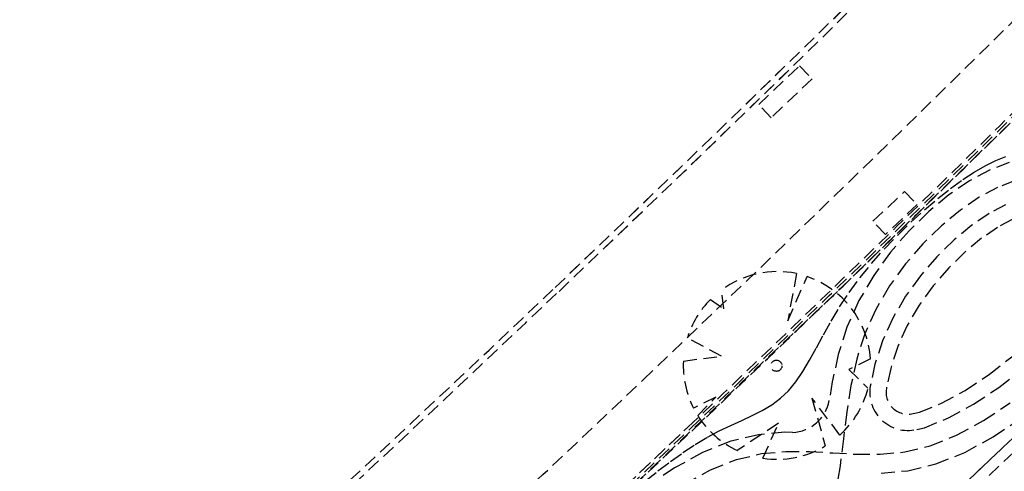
# Model space of a CAD drawing. Header units: metres. Extents: x 104098 to 104607, y 427853 to 428230.
# Tile 41 of 147: x 104228 to 104246, y 428123 to 428131. Entities that reach past the tile are written whole.
import ezdxf

# ---------------------------------------------------------------- set-up
doc = ezdxf.new("R2010")
doc.units = ezdxf.units.M
doc.linetypes.add('DASHED2', pattern=[0.375, 0.25, -0.125])

# ---------------------------------------------------------------- blocks, each defined once
blk = doc.blocks.new('school2')
at = {"color": 252, "linetype": 'DASHED2'}
for p, q in [((107969.288, 456632.457), (107970.327, 456632.457)), ((107969.288, 456632.122), (107969.288, 456632.457)), ((107970.327, 456632.457), (107970.327, 456632.122)), ((107970.327, 456632.122), (107969.288, 456632.122)), ((107966.175, 456630.459), (107966.234, 456630.166)), ((107966.234, 456630.166), (107966.445, 456630.446)), ((107965.606, 456629.561), (107965.378, 456630.235)), ((107965.032, 456629.978), (107965.606, 456629.561)), ((107967.656, 456629.717), (107966.938, 456629.194)), ((107966.938, 456629.194), (107967.757, 456629.541)), ((107969.34, 456629.446), (107970.143, 456629.446)), ((107969.34, 456629.111), (107969.34, 456629.446)), ((107970.143, 456629.446), (107970.143, 456629.111)), ((107965.008, 456629.084), (107964.572, 456629.219)), ((107972.168, 456629.019), (107978.478, 456629.178)), ((107964.535, 456629.067), (107965.008, 456629.084)), ((107968.079, 456628.96), (107972.168, 456629.019)), ((107970.143, 456629.111), (107969.34, 456629.111)), ((107961.351, 456628.94), (107968.079, 456628.96)), ((107963.009, 456628.854), (107963.3, 456628.83)), ((107963.3, 456628.83), (107963.587, 456628.798)), ((107968.119, 456628.797), (107968.447, 456628.855)), ((107968.447, 456628.855), (107968.789, 456628.9)), ((107969.186, 456628.811), (107968.664, 456628.712)), ((107968.789, 456628.9), (107969.138, 456628.93)), ((107969.138, 456628.93), (107969.489, 456628.948)), ((107969.705, 456628.862), (107969.186, 456628.811)), ((107969.489, 456628.948), (107969.836, 456628.954)), ((107970.211, 456628.87), (107969.705, 456628.862)), ((107969.836, 456628.954), (107970.174, 456628.948)), ((107970.174, 456628.948), (107970.495, 456628.931)), ((107970.693, 456628.838), (107970.211, 456628.87)), ((107970.495, 456628.931), (107970.796, 456628.904)), ((107971.142, 456628.766), (107970.693, 456628.838)), ((107970.796, 456628.904), (107971.07, 456628.868)), ((107971.07, 456628.868), (107971.319, 456628.823)), ((107971.319, 456628.823), (107971.546, 456628.769)), ((107963.561, 456628.659), (107962.963, 456628.756)), ((107964.13, 456628.51), (107963.561, 456628.659)), ((107963.587, 456628.798), (107963.867, 456628.758)), ((107963.867, 456628.758), (107964.136, 456628.71)), ((107964.136, 456628.71), (107964.391, 456628.653)), ((107964.391, 456628.653), (107964.629, 456628.587)), ((107967.241, 456628.554), (107967.516, 456628.641)), ((107967.516, 456628.641), (107967.809, 456628.724)), ((107967.809, 456628.724), (107968.119, 456628.797)), ((107968.664, 456628.712), (107968.149, 456628.563)), ((107971.55, 456628.655), (107971.142, 456628.766)), ((107971.546, 456628.769), (107971.752, 456628.705)), ((107971.906, 456628.507), (107971.55, 456628.655)), ((107971.752, 456628.705), (107971.94, 456628.634)), ((107964.652, 456628.304), (107964.13, 456628.51)), ((107964.629, 456628.587), (107964.852, 456628.515)), ((107964.852, 456628.515), (107965.063, 456628.444)), ((107966.734, 456628.39), (107966.98, 456628.469)), ((107966.98, 456628.469), (107967.241, 456628.554)), ((107968.149, 456628.563), (107967.653, 456628.36)), ((107969.236, 456628.464), (107968.745, 456628.371)), ((107969.726, 456628.513), (107969.236, 456628.464)), ((107970.202, 456628.52), (107969.726, 456628.513)), ((107970.653, 456628.489), (107970.202, 456628.52)), ((107971.069, 456628.423), (107970.653, 456628.489)), ((107963.488, 456628.316), (107964.021, 456628.177)), ((107965.105, 456628.04), (107964.652, 456628.304)), ((107965.063, 456628.444), (107965.266, 456628.376)), ((107965.266, 456628.376), (107965.465, 456628.318)), ((107965.465, 456628.318), (107965.662, 456628.275)), ((107965.662, 456628.275), (107965.861, 456628.25)), ((107966.065, 456628.249), (107966.277, 456628.275)), ((107966.277, 456628.275), (107966.5, 456628.324)), ((107966.5, 456628.324), (107966.734, 456628.39)), ((107967.653, 456628.36), (107967.191, 456628.104)), ((107968.745, 456628.371), (107968.264, 456628.232)), ((107971.436, 456628.323), (107971.069, 456628.423)), ((107971.747, 456628.194), (107971.436, 456628.323)), ((107964.021, 456628.177), (107964.499, 456627.988)), ((107965.52, 456627.942), (107964.619, 456628.097)), ((107964.619, 456628.097), (107964.623, 456628.096)), ((107965.861, 456628.25), (107966.065, 456628.249)), ((107967.191, 456628.104), (107966.763, 456627.812)), ((107968.264, 456628.232), (107967.805, 456628.044)), ((107969.286, 456628.117), (107968.827, 456628.03)), ((107969.746, 456628.163), (107969.286, 456628.117)), ((107970.193, 456628.17), (107969.746, 456628.163)), ((107970.614, 456628.141), (107970.193, 456628.17)), ((107970.995, 456628.08), (107970.614, 456628.141)), ((107964.499, 456627.988), (107964.908, 456627.75)), ((107964.868, 456627.669), (107965.52, 456627.942)), ((107965.49, 456627.738), (107965.105, 456628.04)), ((107967.805, 456628.044), (107967.375, 456627.806)), ((107968.827, 456628.03), (107968.38, 456627.901)), ((107971.323, 456627.992), (107970.995, 456628.08)), ((107964.908, 456627.75), (107965.26, 456627.473)), ((107965.591, 456627.641), (107965.49, 456627.738)), ((107966.284, 456627.852), (107965.857, 456627.045)), ((107966.193, 456627.004), (107966.284, 456627.852)), ((107966.763, 456627.812), (107966.487, 456627.604)), ((107967.375, 456627.806), (107966.969, 456627.529)), ((107967.568, 456627.639), (107967.143, 456627.77)), ((107967.143, 456627.77), (107967.16, 456627.276)), ((107967.956, 456627.728), (107967.558, 456627.508)), ((107968.38, 456627.901), (107967.956, 456627.728)), ((107968.896, 456627.738), (107968.479, 456627.617)), ((107969.329, 456627.82), (107968.896, 456627.738)), ((107969.763, 456627.863), (107969.329, 456627.82)), ((107970.185, 456627.87), (107969.763, 456627.863)), ((107970.58, 456627.843), (107970.185, 456627.87)), ((107970.932, 456627.787), (107970.58, 456627.843)), ((107971.225, 456627.707), (107970.932, 456627.787)), ((107968.479, 456627.617), (107968.086, 456627.457)), ((107965.26, 456627.473), (107965.576, 456627.171)), ((107966.969, 456627.529), (107966.578, 456627.226)), ((107967.558, 456627.508), (107967.255, 456627.3)), ((107968.086, 456627.457), (107967.716, 456627.252)), ((107966.578, 456627.226), (107966.193, 456626.91)), ((107967.716, 456627.252), (107967.422, 456627.051)), ((107965.576, 456627.171), (107965.873, 456626.855)), ((107966.193, 456626.91), (107965.805, 456626.593)), ((107965.873, 456626.855), (107966.171, 456626.54)), ((107965.805, 456626.593), (107965.404, 456626.288)), ((107966.171, 456626.54), (107966.489, 456626.236)), ((107967.443, 456626.367), (107967.549, 456626.304)), ((107967.549, 456626.304), (107967.955, 456626.144)), ((107966.489, 456626.236), (107966.847, 456625.958)), ((107967.292, 456626.108), (107967.416, 456626.034)), ((107967.955, 456626.144), (107968.435, 456626.017)), ((107966.261, 456625.971), (107966.652, 456625.667)), ((107966.847, 456625.958), (107967.264, 456625.718)), ((107967.416, 456626.034), (107967.861, 456625.859)), ((107968.435, 456626.017), (107968.964, 456625.927)), ((107968.964, 456625.927), (107969.515, 456625.874)), ((107967.861, 456625.859), (107968.372, 456625.724)), ((107966.652, 456625.667), (107967.112, 456625.402)), ((107967.264, 456625.718), (107967.752, 456625.526)), ((107968.372, 456625.724), (107968.924, 456625.629)), ((107968.924, 456625.629), (107969.496, 456625.575)), ((107967.112, 456625.402), (107967.643, 456625.192)), ((107967.752, 456625.526), (107968.297, 456625.381)), ((107968.297, 456625.381), (107968.878, 456625.282)), ((107967.643, 456625.192), (107968.223, 456625.039)), ((107968.223, 456625.039), (107968.832, 456624.935)), ((107954.478, 456624.776), (107986.828, 456624.776)), ((107955.478, 456624.776), (107978.478, 456624.776)), ((107955.478, 456624.776), (107978.478, 456624.776)), ((107955.678, 456624.576), (107978.678, 456624.576)), ((107955.678, 456624.576), (107978.678, 456624.576))]:
    blk.add_line(p, q, dxfattribs=at)
blk.add_circle((107966.218, 456628.737), 0.103, dxfattribs=at)
for centre, radius, start, end in [((107963.176, 457111.127), 478.542, 270.12847, 276.22859), ((107963.176, 457111.127), 478.542, 270.12847, 276.22859), ((107963.176, 457111.127), 478.643, 270.12847, 276.22731), ((107963.176, 457111.127), 478.542, 270.12847, 273.55926), ((107963.176, 457111.127), 478.643, 270.12847, 273.55926), ((107963.176, 457111.127), 478.643, 270.12847, 273.55926), ((107963.176, 457111.127), 478.643, 270.12847, 273.55926), ((107963.176, 457111.127), 480.893, 270.12847, 276.19862), ((107963.381, 457111.745), 479.259, 268.49727, 270.10376), ((107963.381, 457111.745), 479.259, 268.49727, 270.10376), ((107963.381, 457111.745), 479.259, 268.49727, 270.10376), ((107963.381, 457111.745), 479.259, 268.49727, 270.10376), ((107963.381, 457111.745), 479.159, 268.49749, 270.10376), ((107963.381, 457111.745), 479.159, 268.49749, 270.10376), ((107963.381, 457111.745), 479.159, 268.49749, 270.10376), ((107966.23, 456628.732), 1.728, 91.8012, 119.5386), ((107966.219, 456628.701), 1.76, 35.2431, 82.6107), ((107963.382, 457111.774), 481.539, 268.49242, 270.10382), ((107966.23, 456628.732), 1.728, 133.8631, 163.6388), ((107966.23, 456628.732), 1.728, 320.782, 27.9033), ((107963.382, 457111.787), 482.751, 268.48984, 270.10385), ((107963.382, 457111.787), 482.751, 268.53733, 270.10385), ((107963.176, 457111.127), 482.093, 270.12847, 271.81892), ((107963.176, 457111.127), 482.093, 270.12847, 271.81892), ((107963.176, 457111.127), 482.143, 270.12847, 271.81892), ((107963.176, 457111.127), 482.193, 270.12847, 271.81892), ((107963.382, 457111.787), 482.802, 268.54315, 270.10385), ((107963.382, 457111.788), 482.853, 268.54897, 270.10385), ((107963.382, 457111.788), 482.853, 268.54897, 270.10385), ((107963.176, 457111.127), 482.193, 270.12847, 271.35214), ((107966.23, 456628.732), 1.728, 168.8281, 201.6001), ((107966.23, 456628.732), 1.728, 217.9747, 257.5378), ((107966.062, 456628.176), 0.712, 228.6706, 306.6821), ((107966.23, 456628.732), 1.728, 268.7727, 302.5593), ((107967.643, 456626.716), 0.702, 123.567, 239.975), ((107967.643, 456626.716), 0.402, 123.3356, 240.2267)]:
    blk.add_arc(centre, radius, start, end, dxfattribs=at)

msp = doc.modelspace()

# ---------------------------------------------------------------- block references
at = {"rotation": 43.40342385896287}
msp.add_blockref('school2', (339564.779, 22181.482), dxfattribs=at)

doc.saveas('drawing.dxf')
